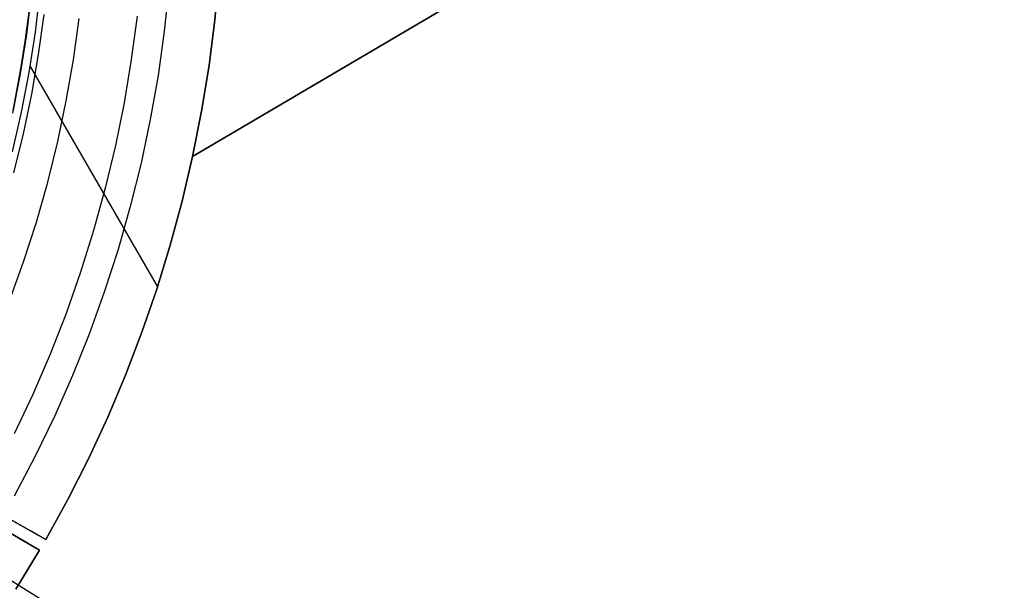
# Model space of a CAD drawing. Header units: millimetres. Extents: x 10871 to 12032, y -2698 to -1680.
# Tile 168 of 183: x 11525 to 11589, y -2094 to -2057. Entities that reach past the tile are written whole.
import ezdxf

# ---------------------------------------------------------------- set-up
doc = ezdxf.new("R2010")
doc.units = ezdxf.units.MM
for name, color, linetype in [('1', 7, 'Continuous'), ('color', 7, 'Continuous'), ('luz', 7, 'Continuous')]:
    doc.layers.add(name, color=color, linetype=linetype)

msp = doc.modelspace()

# ---------------------------------------------------------------- linework, layer by layer
at = {"layer": '1', "color": 7, "true_color": 0xffffff}
for p, q in [((12021.945, -1779.154, 62.141), (11536.405, -2065.653, 62.141)), ((11536.405, -2065.653, 65.998), (11556.74, -2053.654, 65.998)), ((11556.74, -2053.654, 65.998), (11536.405, -2065.653, 65.998)), ((11538.118, -2053.813, 59.909), (11537.843, -2056.793, 59.909)), ((11537.843, -2056.793, 59.909), (11538.118, -2053.813, 59.909)), ((11525.994, -2054.939, 46.606), (11525.684, -2057.527, 46.606)), ((11525.684, -2057.527, 34.804), (11525.994, -2054.939, 34.804)), ((11525.994, -2054.939, 46.606), (11525.684, -2057.527, 46.606)), ((11525.684, -2057.527, 40.705), (11525.994, -2054.939, 40.705)), ((11525.684, -2057.527, 34.804), (11525.994, -2054.939, 34.804)), ((11526.234, -2057.603, 65.998), (11526.546, -2054.996, 65.998)), ((11526.234, -2057.603, 65.998), (11526.546, -2054.996, 65.998)), ((11553.944, -2055.304, 59.909), (11536.405, -2065.653, 59.909)), ((11536.405, -2065.653, 59.909), (11553.944, -2055.304, 59.909)), ((11526.447, -2059.034, 71.704), (11526.807, -2056.442, 71.704)), ((11526.447, -2059.034, 71.704), (11526.807, -2056.442, 71.704)), ((11528.7, -2059.387, 69.704), (11529.071, -2056.717, 69.704)), ((11528.7, -2059.387, 69.704), (11529.071, -2056.717, 69.704)), ((11537.843, -2056.793, 59.909), (11537.465, -2059.763, 59.909)), ((11537.465, -2059.763, 59.909), (11537.843, -2056.793, 59.909)), ((11525.684, -2057.527, 46.606), (11525.284, -2060.103, 46.606)), ((11525.284, -2060.103, 34.804), (11525.684, -2057.527, 34.804)), ((11525.684, -2057.527, 46.606), (11525.284, -2060.103, 46.606)), ((11525.284, -2060.103, 40.705), (11525.684, -2057.527, 40.705)), ((11525.284, -2060.103, 34.804), (11525.684, -2057.527, 34.804)), ((11525.831, -2060.198, 65.998), (11526.234, -2057.603, 65.998)), ((11525.831, -2060.198, 65.998), (11526.234, -2057.603, 65.998)), ((11525.997, -2061.612, 71.704), (11526.447, -2059.034, 71.704)), ((11525.997, -2061.612, 71.704), (11526.447, -2059.034, 71.704)), ((11525.896, -2059.814, 65.998), (11534.136, -2074.087, 65.998)), ((11528.237, -2062.043, 69.704), (11528.7, -2059.387, 69.704)), ((11528.237, -2062.043, 69.704), (11528.7, -2059.387, 69.704)), ((11537.465, -2059.763, 59.909), (11536.986, -2062.717, 59.909)), ((11536.986, -2062.717, 59.909), (11537.465, -2059.763, 59.909)), ((11525.284, -2060.103, 46.606), (11524.794, -2062.663, 46.606)), ((11524.794, -2062.663, 34.804), (11525.284, -2060.103, 34.804)), ((11525.284, -2060.103, 46.606), (11524.794, -2062.663, 46.606)), ((11524.794, -2062.663, 40.705), (11525.284, -2060.103, 40.705)), ((11524.794, -2062.663, 34.804), (11525.284, -2060.103, 34.804)), ((11525.338, -2062.777, 65.998), (11525.831, -2060.198, 65.998)), ((11525.338, -2062.777, 65.998), (11525.831, -2060.198, 65.998)), ((11525.459, -2064.173, 71.704), (11525.997, -2061.612, 71.704)), ((11525.459, -2064.173, 71.704), (11525.997, -2061.612, 71.704)), ((11527.683, -2064.681, 69.704), (11528.237, -2062.043, 69.704)), ((11527.683, -2064.681, 69.704), (11528.237, -2062.043, 69.704)), ((11524.755, -2065.338, 65.998), (11525.338, -2062.777, 65.998)), ((11524.755, -2065.338, 65.998), (11525.338, -2062.777, 65.998)), ((11536.986, -2062.717, 59.909), (11536.405, -2065.653, 59.909)), ((11536.405, -2065.653, 59.909), (11536.986, -2062.717, 59.909)), ((11524.833, -2066.714, 71.704), (11525.459, -2064.173, 71.704)), ((11524.833, -2066.714, 71.704), (11525.459, -2064.173, 71.704)), ((11527.038, -2067.298, 69.704), (11527.683, -2064.681, 69.704)), ((11527.038, -2067.298, 69.704), (11527.683, -2064.681, 69.704)), ((11536.405, -2065.653, 65.998), (11535.731, -2068.538, 65.998)), ((11535.731, -2068.538, 59.909), (11536.405, -2065.653, 59.909)), ((11536.405, -2065.653, 65.998), (11535.731, -2068.538, 65.998)), ((11535.731, -2068.538, 62.954), (11536.405, -2065.653, 62.954)), ((11535.731, -2068.538, 59.909), (11536.405, -2065.653, 59.909)), ((11536.405, -2065.653, 59.909), (11536.405, -2065.653, 65.998)), ((11536.405, -2065.653, 59.909), (11536.405, -2065.653, 65.998)), ((11526.303, -2069.891, 69.704), (11527.038, -2067.298, 69.704)), ((11526.303, -2069.891, 69.704), (11527.038, -2067.298, 69.704)), ((11535.731, -2068.538, 65.998), (11534.959, -2071.397, 65.998)), ((11534.959, -2071.397, 59.909), (11535.731, -2068.538, 59.909)), ((11535.731, -2068.538, 65.998), (11534.959, -2071.397, 65.998)), ((11534.959, -2071.397, 62.954), (11535.731, -2068.538, 62.954)), ((11534.959, -2071.397, 59.909), (11535.731, -2068.538, 59.909)), ((11525.478, -2072.458, 69.704), (11526.303, -2069.891, 69.704)), ((11525.478, -2072.458, 69.704), (11526.303, -2069.891, 69.704)), ((11534.959, -2071.397, 65.998), (11534.09, -2074.229, 65.998)), ((11534.09, -2074.229, 59.909), (11534.959, -2071.397, 59.909)), ((11534.959, -2071.397, 65.998), (11534.09, -2074.229, 65.998)), ((11534.09, -2074.229, 62.954), (11534.959, -2071.397, 62.954)), ((11534.09, -2074.229, 59.909), (11534.959, -2071.397, 59.909)), ((11524.566, -2074.994, 69.704), (11525.478, -2072.458, 69.704)), ((11524.566, -2074.994, 69.704), (11525.478, -2072.458, 69.704)), ((11534.09, -2074.229, 65.998), (11533.125, -2077.03, 65.998)), ((11533.125, -2077.03, 59.909), (11534.09, -2074.229, 59.909)), ((11534.09, -2074.229, 65.998), (11533.125, -2077.03, 65.998)), ((11533.125, -2077.03, 62.954), (11534.09, -2074.229, 62.954)), ((11533.125, -2077.03, 59.909), (11534.09, -2074.229, 59.909)), ((11533.125, -2077.03, 65.998), (11532.066, -2079.796, 65.998)), ((11532.066, -2079.796, 59.909), (11533.125, -2077.03, 59.909)), ((11533.125, -2077.03, 65.998), (11532.066, -2079.796, 65.998)), ((11532.066, -2079.796, 62.954), (11533.125, -2077.03, 62.954)), ((11532.066, -2079.796, 59.909), (11533.125, -2077.03, 59.909)), ((11532.066, -2079.796, 65.998), (11530.913, -2082.524, 65.998)), ((11530.913, -2082.524, 59.909), (11532.066, -2079.796, 59.909)), ((11532.066, -2079.796, 65.998), (11530.913, -2082.524, 65.998)), ((11530.913, -2082.524, 62.954), (11532.066, -2079.796, 62.954)), ((11530.913, -2082.524, 59.909), (11532.066, -2079.796, 59.909)), ((11530.913, -2082.524, 65.998), (11529.667, -2085.212, 65.998)), ((11529.667, -2085.212, 59.909), (11530.913, -2082.524, 59.909)), ((11530.913, -2082.524, 65.998), (11529.667, -2085.212, 65.998)), ((11529.667, -2085.212, 62.954), (11530.913, -2082.524, 62.954)), ((11529.667, -2085.212, 59.909), (11530.913, -2082.524, 59.909)), ((11526.906, -2090.452, 65.998), (11516.987, -2084.785, 65.998)), ((11516.987, -2084.785, 65.998), (11526.906, -2090.452, 65.998)), ((11529.667, -2085.212, 65.998), (11528.331, -2087.855, 65.998)), ((11528.331, -2087.855, 59.909), (11529.667, -2085.212, 59.909)), ((11529.667, -2085.212, 65.998), (11528.331, -2087.855, 65.998)), ((11528.331, -2087.855, 62.954), (11529.667, -2085.212, 62.954)), ((11528.331, -2087.855, 59.909), (11529.667, -2085.212, 59.909)), ((11526.511, -2091.135, 65.998), (11516.644, -2085.379, 65.998)), ((11516.644, -2085.379, 65.998), (11526.511, -2091.135, 65.998)), ((11528.331, -2087.855, 65.998), (11526.906, -2090.452, 65.998)), ((11526.906, -2090.452, 59.909), (11528.331, -2087.855, 59.909)), ((11528.331, -2087.855, 65.998), (11526.906, -2090.452, 65.998)), ((11526.906, -2090.452, 62.954), (11528.331, -2087.855, 62.954)), ((11526.906, -2090.452, 59.909), (11528.331, -2087.855, 59.909)), ((11525.491, -2089.644, 59.366), (11525.031, -2089.381, 59.148)), ((11525.491, -2089.644, 59.366), (11525.031, -2089.381, 59.148)), ((11525.957, -2089.91, 59.566), (11525.491, -2089.644, 59.366)), ((11525.957, -2089.91, 59.566), (11525.491, -2089.644, 59.366)), ((11525.567, -2090.585, 59.566), (11525.104, -2090.314, 59.366)), ((11525.104, -2090.314, 59.366), (11525.567, -2090.585, 59.566)), ((11526.429, -2090.179, 59.747), (11525.957, -2089.91, 59.566)), ((11526.429, -2090.179, 59.747), (11525.957, -2089.91, 59.566)), ((11526.906, -2090.452, 59.909), (11526.429, -2090.179, 59.747)), ((11526.906, -2090.452, 59.909), (11526.429, -2090.179, 59.747)), ((11526.906, -2090.452, 65.998), (11526.906, -2090.452, 59.909)), ((11526.906, -2090.452, 65.998), (11526.906, -2090.452, 59.909)), ((11526.037, -2090.859, 59.747), (11525.567, -2090.585, 59.566)), ((11525.567, -2090.585, 59.566), (11526.037, -2090.859, 59.747)), ((11526.511, -2091.135, 59.909), (11526.037, -2090.859, 59.747)), ((11526.037, -2090.859, 59.747), (11526.511, -2091.135, 59.909)), ((11524.975, -2093.668, 65.998), (11526.511, -2091.135, 65.998)), ((11526.511, -2091.135, 65.998), (11524.975, -2093.668, 65.998)), ((11524.975, -2093.668, 59.909), (11526.511, -2091.135, 59.909)), ((11526.511, -2091.135, 62.954), (11524.975, -2093.668, 62.954)), ((11524.975, -2093.668, 59.909), (11526.511, -2091.135, 59.909)), ((11526.511, -2091.135, 65.998), (11526.511, -2091.135, 59.909)), ((11526.511, -2091.135, 59.909), (11526.511, -2091.135, 65.998))]:
    msp.add_line(p, q, dxfattribs=at)
at = {"layer": 'color', "color": 254, "true_color": 0xcad1ee}
for p, q in [((11534.877, -2054.653, 9.992), (11534.573, -2057.531, 9.992)), ((11525.97, -2055.169, 34.804), (11525.654, -2057.739, 34.804)), ((11525.97, -2055.169, 24.276), (11525.654, -2057.739, 24.276)), ((11525.541, -2058.519, 13.749), (11525.88, -2055.98, 13.749)), ((11532.809, -2056.563, 8.613), (11532.44, -2059.372, 8.613)), ((11525.654, -2057.739, 34.804), (11525.25, -2060.296, 34.804)), ((11525.654, -2057.739, 24.276), (11525.25, -2060.296, 24.276)), ((11534.573, -2057.531, 9.992), (11534.171, -2060.396, 9.992)), ((11525.114, -2061.044, 13.749), (11525.541, -2058.519, 13.749)), ((11532.44, -2059.372, 8.613), (11531.975, -2062.166, 8.613)), ((11525.25, -2060.296, 34.804), (11524.757, -2062.838, 34.804)), ((11525.25, -2060.296, 24.276), (11524.757, -2062.838, 24.276)), ((11534.171, -2060.396, 9.992), (11533.67, -2063.246, 9.992)), ((11531.975, -2062.166, 8.613), (11531.413, -2064.943, 8.613)), ((11533.67, -2063.246, 9.992), (11533.07, -2066.077, 9.992)), ((11531.413, -2064.943, 8.613), (11530.756, -2067.699, 8.613)), ((11533.07, -2066.077, 9.992), (11532.374, -2068.885, 9.992)), ((11530.756, -2067.699, 8.613), (11530.003, -2070.43, 8.613)), ((11532.374, -2068.885, 9.992), (11531.581, -2071.667, 9.992)), ((11530.003, -2070.43, 8.613), (11529.157, -2073.134, 8.613)), ((11531.581, -2071.667, 9.992), (11530.692, -2074.421, 9.992)), ((11529.157, -2073.134, 8.613), (11528.217, -2075.807, 8.613)), ((11530.692, -2074.421, 9.992), (11529.709, -2077.142, 9.992)), ((11528.217, -2075.807, 8.613), (11527.186, -2078.446, 8.613)), ((11529.709, -2077.142, 9.992), (11528.632, -2079.828, 9.992)), ((11527.186, -2078.446, 8.613), (11526.065, -2081.048, 8.613)), ((11528.632, -2079.828, 9.992), (11527.463, -2082.475, 9.992)), ((11526.065, -2081.048, 8.613), (11524.854, -2083.609, 8.613)), ((11527.463, -2082.475, 9.992), (11526.204, -2085.08, 9.992)), ((11526.204, -2085.08, 9.992), (11524.856, -2087.64, 9.992))]:
    msp.add_line(p, q, dxfattribs=at)
at = {"layer": 'luz', "color": 254, "true_color": 0xcad1ee}
for p, q in [((11324.342, -1967.929, -42.746), (11578.425, -2126.681, -42.746)), ((11324.342, -1967.929, -41.246), (11578.425, -2126.681, -41.246))]:
    msp.add_line(p, q, dxfattribs=at)

doc.saveas('drawing.dxf')
